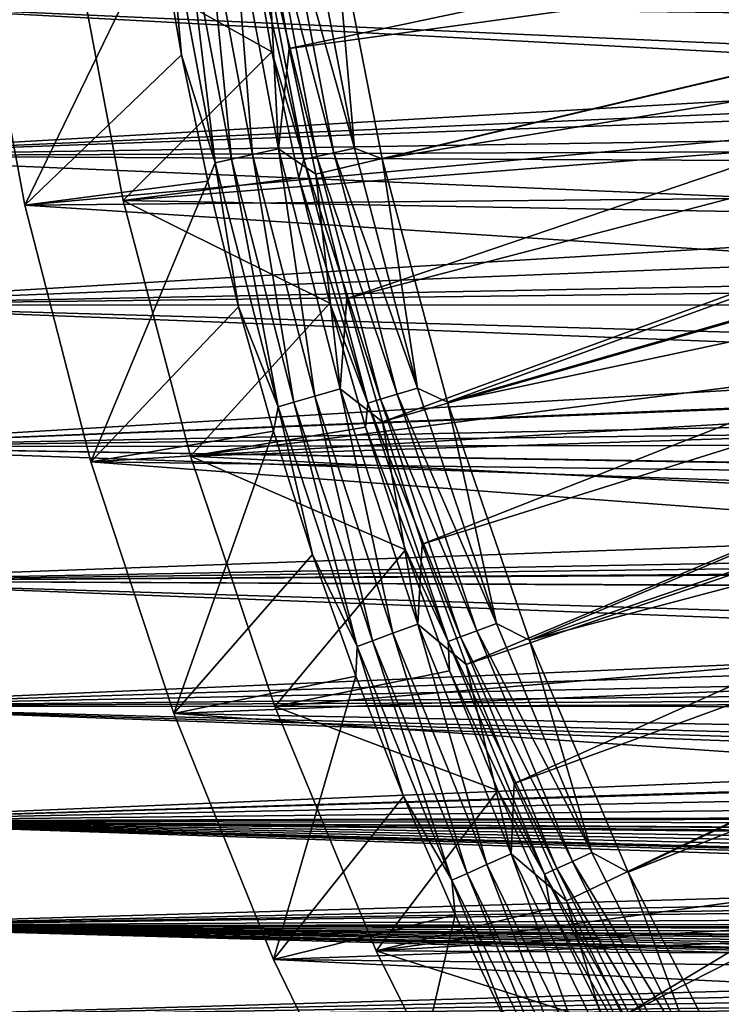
# Model space of a CAD drawing. Header units: metres. Extents: x -37.4 to 37.6, y -35 to 35.
# Tile 11 of 256: x -34.2 to -28, y -14.6 to -5.9. Entities that reach past the tile are written whole.
import ezdxf

# ---------------------------------------------------------------- set-up
doc = ezdxf.new("R2010")
doc.units = ezdxf.units.M
doc.layers.add('solid_506616_SW0001', color=7, linetype='CONTINUOUS')

msp = doc.modelspace()

# ---------------------------------------------------------------- linework, layer by layer
at = {"layer": 'solid_506616_SW0001'}
for points in [[(-20.28022, -3.753856, 20.646507), (-32.036285, -5.081524, 7.295379), (-31.839428, -6.196479, 7.295379)], [(-20.107767, -4.588729, 20.646507), (-20.28022, -3.753856, 20.646507), (-31.839428, -6.196479, 7.295379)], [(-31.02, -7.168969, 6.765283), (-31.444519, -4.987659, 6.765283), (-19.523621, -4.455423, 20.116411)], [(-31.02, -7.168969, 6.765283), (-19.523621, -4.455423, 20.116411), (-19.322823, -5.25843, 20.116411)], [(-17.419174, -4.535482, -3.846846), (-16.971876, -5.9962, -3.846846), (-34.599812, -5.277233, -3.846846)], [(-20.107767, -4.588729, 20.646507), (-31.839428, -6.196479, 7.295379), (-31.603779, -7.303884, 7.295379)], [(-20.107767, -4.588729, 20.646507), (-31.603779, -7.303884, 7.295379), (-31.329624, -8.40239, 7.295379)], [(-19.900961, -5.415762, 20.646507), (-20.107767, -4.588729, 20.646507), (-31.329624, -8.40239, 7.295379)], [(-18.386906, -4.787453, -3.596469), (-33.737953, -5.246551, -3.596469), (-17.914759, -6.329322, -3.596469)], [(-32.334797, -4.932104, 6.951706), (-32.565742, -4.96733, 6.578798), (-32.161236, -7.13139, 6.578798)], [(-31.933163, -7.080817, 6.951706), (-32.334797, -4.932104, 6.951706), (-32.161236, -7.13139, 6.578798)], [(-32.036285, -5.081524, 7.295379), (-32.334797, -4.932104, 6.951706), (-31.933163, -7.080817, 6.951706)], [(-31.859198, -4.954345, 6.192019), (-31.674526, -4.925627, 6.490345), (-31.264549, -7.075691, 6.490345)], [(-31.264549, -7.075691, 6.490345), (-31.674526, -4.925627, 6.490345), (-31.444519, -4.987659, 6.765283)], [(-32.899666, -5.018265, 5.767566), (-32.983768, -5.129224, 5.339492), (-32.789421, -6.252336, 5.339492)], [(-32.754795, -4.996167, 6.182486), (-32.899666, -5.018265, 5.767566), (-32.491016, -7.204514, 5.767566)], [(-32.491016, -7.204514, 5.767566), (-32.899666, -5.018265, 5.767566), (-32.789421, -6.252336, 5.339492)], [(-32.565742, -4.96733, 6.578798), (-32.754795, -4.996167, 6.182486), (-32.347942, -7.172789, 6.182486)], [(-32.347942, -7.172789, 6.182486), (-32.754795, -4.996167, 6.182486), (-32.491016, -7.204514, 5.767566)], [(-32.161236, -7.13139, 6.578798), (-32.565742, -4.96733, 6.578798), (-32.347942, -7.172789, 6.182486)], [(-32.189926, -5.105894, 5.200573), (-32.126221, -4.995869, 5.543032), (-31.710396, -7.176593, 5.543032)], [(-32.126221, -4.995869, 5.543032), (-32.010372, -4.977854, 5.874969), (-31.596048, -7.150714, 5.874969)], [(-31.710396, -7.176593, 5.543032), (-32.126221, -4.995869, 5.543032), (-31.596048, -7.150714, 5.874969)], [(-32.010372, -4.977854, 5.874969), (-31.859198, -4.954345, 6.192019), (-31.446831, -7.116944, 6.192019)], [(-31.596048, -7.150714, 5.874969), (-32.010372, -4.977854, 5.874969), (-31.446831, -7.116944, 6.192019)], [(-31.446831, -7.116944, 6.192019), (-31.859198, -4.954345, 6.192019), (-31.264549, -7.075691, 6.490345)], [(-31.264549, -7.075691, 6.490345), (-31.444519, -4.987659, 6.765283), (-31.02, -7.168969, 6.765283)], [(-33.737953, -5.246551, -3.596469), (-32.189926, -5.105894, 5.200573), (-31.992125, -6.226196, 5.200573)], [(-31.992125, -6.226196, 5.200573), (-32.189926, -5.105894, 5.200573), (-31.710396, -7.176593, 5.543032)], [(-31.839428, -6.196479, 7.295379), (-32.036285, -5.081524, 7.295379), (-31.933163, -7.080817, 6.951706)], [(-32.983768, -5.129224, 5.339492), (-34.599812, -5.277233, -3.846846), (-34.169827, -7.577652, -3.846846)], [(-32.789421, -6.252336, 5.339492), (-32.983768, -5.129224, 5.339492), (-34.169827, -7.577652, -3.846846)], [(-16.971876, -5.9962, -3.846846), (-34.169827, -7.577652, -3.846846), (-34.599812, -5.277233, -3.846846)], [(-33.301373, -7.536285, -3.596469), (-33.737953, -5.246551, -3.596469), (-31.992125, -6.226196, 5.200573)], [(-17.914759, -6.329322, -3.596469), (-33.737953, -5.246551, -3.596469), (-33.301373, -7.536285, -3.596469)], [(-30.444355, -9.315351, 6.765283), (-31.02, -7.168969, 6.765283), (-19.322823, -5.25843, 20.116411)], [(-30.444355, -9.315351, 6.765283), (-19.322823, -5.25843, 20.116411), (-19.08901, -6.052454, 20.116411)], [(-19.900961, -5.415762, 20.646507), (-31.329624, -8.40239, 7.295379), (-31.0173, -9.490661, 7.295379)], [(-19.660154, -6.233543, 20.646507), (-19.900961, -5.415762, 20.646507), (-31.0173, -9.490661, 7.295379)], [(-36.375, -5.778253, -119.993507), (-16.702629, -6.014712, -120.079231), (-16.877718, -5.607663, -119.934059)], [(-36.375, -5.778251, -152.606491), (-12.802991, -6.828191, -152.195465), (-12.729677, -7.047561, -152.099426)], [(-36.375, -5.778251, -152.606491), (-12.729677, -7.047561, -152.099426), (-36.375, -7.143929, -152.056091)], [(-36.375, -5.778251, -152.606491), (-13.117004, -5.889139, -152.566772), (-12.802991, -6.828191, -152.195465)], [(-36.375, -7.143931, -120.543915), (-16.702629, -6.014712, -120.079231), (-36.375, -5.778253, -119.993507)], [(-36.375, -7.143931, -120.543915), (-16.585001, -6.271149, -120.176643), (-16.702629, -6.014712, -120.079231)], [(-16.971876, -5.9962, -3.846846), (-16.402176, -7.414078, -3.846846), (-34.169827, -7.577652, -3.846846)], [(-30.444355, -9.315351, 6.765283), (-19.08901, -6.052454, 20.116411), (-18.822586, -6.836136, 20.116411)], [(-32.556843, -7.368158, 5.339492), (-32.789421, -6.252336, 5.339492), (-34.169827, -7.577652, -3.846846)], [(-33.301373, -7.536285, -3.596469), (-31.992125, -6.226196, 5.200573), (-31.755344, -7.338912, 5.200573)], [(-32.491016, -7.204514, 5.767566), (-32.789421, -6.252336, 5.339492), (-32.556843, -7.368158, 5.339492)], [(-31.755344, -7.338912, 5.200573), (-31.992125, -6.226196, 5.200573), (-31.710396, -7.176593, 5.543032)], [(-31.603779, -7.303884, 7.295379), (-31.839428, -6.196479, 7.295379), (-31.933163, -7.080817, 6.951706)], [(-19.660154, -6.233543, 20.646507), (-31.0173, -9.490661, 7.295379), (-30.667185, -10.567367, 7.295379)], [(-19.385759, -7.040673, 20.646507), (-19.660154, -6.233543, 20.646507), (-30.667185, -10.567367, 7.295379)], [(-36.375, -7.143931, -120.543915), (-16.512844, -6.422345, -120.236267), (-16.585001, -6.271149, -120.176643)], [(-17.914759, -6.329322, -3.596469), (-33.301373, -7.536285, -3.596469), (-17.313408, -7.825972, -3.596469)], [(-36.375, -7.143931, -120.543915), (-16.307161, -6.830738, -120.405632), (-16.512844, -6.422345, -120.236267)], [(-36.375, -7.143931, -120.543915), (-16.086517, -7.239138, -120.587433), (-16.307161, -6.830738, -120.405632)], [(-29.720388, -11.41635, 6.765283), (-30.444355, -9.315351, 6.765283), (-18.822586, -6.836136, 20.116411)], [(-29.720388, -11.41635, 6.765283), (-18.822586, -6.836136, 20.116411), (-18.524004, -7.608139, 20.116411)], [(-36.375, -7.143929, -152.056091), (-12.729677, -7.047561, -152.099426), (-12.355033, -8.16605, -151.551407)], [(-31.933163, -7.080817, 6.951706), (-32.161236, -7.13139, 6.578798), (-31.613092, -9.263598, 6.578798)], [(-31.388906, -9.197905, 6.951706), (-31.933163, -7.080817, 6.951706), (-31.613092, -9.263598, 6.578798)], [(-31.603779, -7.303884, 7.295379), (-31.933163, -7.080817, 6.951706), (-31.388906, -9.197905, 6.951706)], [(-31.596048, -7.150714, 5.874969), (-31.446831, -7.116944, 6.192019), (-30.887844, -9.246361, 6.192019)], [(-31.446831, -7.116944, 6.192019), (-31.264549, -7.075691, 6.490345), (-30.708801, -9.192764, 6.490345)], [(-30.887844, -9.246361, 6.192019), (-31.446831, -7.116944, 6.192019), (-30.708801, -9.192764, 6.490345)], [(-30.708801, -9.192764, 6.490345), (-31.264549, -7.075691, 6.490345), (-31.02, -7.168969, 6.765283)], [(-19.385759, -7.040673, 20.646507), (-30.667185, -10.567367, 7.295379), (-30.279709, -11.631199, 7.295379)], [(-19.078243, -7.835775, 20.646507), (-19.385759, -7.040673, 20.646507), (-30.279709, -11.631199, 7.295379)], [(-36.375, -7.143929, -152.056091), (-12.355033, -8.16605, -151.551407), (-36.375, -8.457857, -151.391541)], [(-36.375, -8.457859, -121.208458), (-16.086517, -7.239138, -120.587433), (-36.375, -7.143931, -120.543915)], [(-32.491016, -7.204514, 5.767566), (-32.556843, -7.368158, 5.339492), (-32.286304, -8.475389, 5.339492)], [(-32.347942, -7.172789, 6.182486), (-32.491016, -7.204514, 5.767566), (-31.93725, -9.358586, 5.767566)], [(-31.93725, -9.358586, 5.767566), (-32.491016, -7.204514, 5.767566), (-32.286304, -8.475389, 5.339492)], [(-32.161236, -7.13139, 6.578798), (-32.347942, -7.172789, 6.182486), (-31.796616, -9.317375, 6.182486)], [(-31.796616, -9.317375, 6.182486), (-32.347942, -7.172789, 6.182486), (-31.93725, -9.358586, 5.767566)], [(-31.613092, -9.263598, 6.578798), (-32.161236, -7.13139, 6.578798), (-31.796616, -9.317375, 6.182486)], [(-31.755344, -7.338912, 5.200573), (-31.710396, -7.176593, 5.543032), (-31.146723, -9.323857, 5.543032)], [(-31.710396, -7.176593, 5.543032), (-31.596048, -7.150714, 5.874969), (-31.034409, -9.290235, 5.874969)], [(-31.146723, -9.323857, 5.543032), (-31.710396, -7.176593, 5.543032), (-31.034409, -9.290235, 5.874969)], [(-31.034409, -9.290235, 5.874969), (-31.596048, -7.150714, 5.874969), (-30.887844, -9.246361, 6.192019)], [(-30.708801, -9.192764, 6.490345), (-31.02, -7.168969, 6.765283), (-30.444355, -9.315351, 6.765283)], [(-36.375, -8.457859, -121.208458), (-15.850047, -7.64735, -120.782005), (-16.086517, -7.239138, -120.587433)], [(-32.556843, -7.368158, 5.339492), (-34.169827, -7.577652, -3.846846), (-33.587597, -9.842045, -3.846846)], [(-32.286304, -8.475389, 5.339492), (-32.556843, -7.368158, 5.339492), (-33.587597, -9.842045, -3.846846)], [(-33.301373, -7.536285, -3.596469), (-31.755344, -7.338912, 5.200573), (-31.479876, -8.442687, 5.200573)], [(-31.479876, -8.442687, 5.200573), (-31.755344, -7.338912, 5.200573), (-31.146723, -9.323857, 5.543032)], [(-31.329624, -8.40239, 7.295379), (-31.603779, -7.303884, 7.295379), (-31.388906, -9.197905, 6.951706)], [(-16.402176, -7.414078, -3.846846), (-15.714101, -8.77876, -3.846846), (-34.169827, -7.577652, -3.846846)], [(-32.709415, -9.791491, -3.596469), (-33.301373, -7.536285, -3.596469), (-31.479876, -8.442687, 5.200573)], [(-17.313408, -7.825972, -3.596469), (-33.301373, -7.536285, -3.596469), (-32.709415, -9.791491, -3.596469)], [(-15.714101, -8.77876, -3.846846), (-33.587597, -9.842045, -3.846846), (-34.169827, -7.577652, -3.846846)], [(-29.720388, -11.41635, 6.765283), (-18.524004, -7.608139, 20.116411), (-18.193775, -8.367144, 20.116411)], [(-36.375, -8.457859, -121.208458), (-15.596142, -8.055415, -120.989861), (-15.850047, -7.64735, -120.782005)], [(-17.313408, -7.825972, -3.596469), (-32.709415, -9.791491, -3.596469), (-16.587107, -9.266469, -3.596469)], [(-19.078243, -7.835775, 20.646507), (-30.279709, -11.631199, 7.295379), (-29.855339, -12.680861, 7.295379)], [(-18.738132, -8.617489, 20.646507), (-19.078243, -7.835775, 20.646507), (-29.855339, -12.680861, 7.295379)], [(-36.375, -8.457859, -121.208458), (-15.324991, -8.462931, -121.211304), (-15.596142, -8.055415, -120.989861)], [(-36.375, -8.457857, -151.391541), (-12.355033, -8.16605, -151.551407), (-12.024502, -9.153394, -150.980103)], [(-31.0173, -9.490661, 7.295379), (-31.329624, -8.40239, 7.295379), (-31.388906, -9.197905, 6.951706)], [(-28.851627, -13.46173, 6.765283), (-29.720388, -11.41635, 6.765283), (-18.193775, -8.367144, 20.116411)], [(-28.851627, -13.46173, 6.765283), (-18.193775, -8.367144, 20.116411), (-17.83246, -9.111854, 20.116411)], [(-36.375, -8.457857, -151.391541), (-12.024502, -9.153394, -150.980103), (-11.93898, -9.409172, -150.81749)], [(-36.375, -8.457857, -151.391541), (-11.93898, -9.409172, -150.81749), (-36.375, -9.710517, -150.617676)], [(-36.375, -9.71052, -121.982323), (-15.324991, -8.462931, -121.211304), (-36.375, -8.457859, -121.208458)], [(-36.375, -9.71052, -121.982323), (-15.050727, -8.85015, -121.435112), (-15.324991, -8.462931, -121.211304)], [(-31.978125, -9.57274, 5.339492), (-32.286304, -8.475389, 5.339492), (-33.587597, -9.842045, -3.846846)], [(-32.709415, -9.791491, -3.596469), (-31.479876, -8.442687, 5.200573), (-31.166054, -9.536176, 5.200573)], [(-31.93725, -9.358586, 5.767566), (-32.286304, -8.475389, 5.339492), (-31.978125, -9.57274, 5.339492)], [(-31.166054, -9.536176, 5.200573), (-31.479876, -8.442687, 5.200573), (-31.146723, -9.323857, 5.543032)], [(-18.738132, -8.617489, 20.646507), (-29.855339, -12.680861, 7.295379), (-29.394596, -13.715072, 7.295379)], [(-18.738132, -8.617489, 20.646507), (-29.394596, -13.715072, 7.295379), (-28.898041, -14.732574, 7.295379)], [(-18.366009, -9.38448, 20.646507), (-18.738132, -8.617489, 20.646507), (-28.898041, -14.732574, 7.295379)], [(-36.375, -9.71052, -121.982323), (-15.036766, -8.869225, -121.446487), (-15.050727, -8.85015, -121.435112)], [(-15.714101, -8.77876, -3.846846), (-14.912992, -10.079744, -3.846846), (-33.587597, -9.842045, -3.846846)], [(-36.375, -9.71052, -121.982323), (-14.729823, -9.273882, -121.695717), (-15.036766, -8.869225, -121.446487)], [(-27.842302, -15.441525, 6.765283), (-28.851627, -13.46173, 6.765283), (-17.83246, -9.111854, 20.116411)], [(-31.388906, -9.197905, 6.951706), (-31.613092, -9.263598, 6.578798), (-30.923758, -11.354433, 6.578798)], [(-30.704458, -11.273912, 6.951706), (-31.388906, -9.197905, 6.951706), (-30.923758, -11.354433, 6.578798)], [(-31.0173, -9.490661, 7.295379), (-31.388906, -9.197905, 6.951706), (-30.704458, -11.273912, 6.951706)], [(-30.887844, -9.246361, 6.192019), (-30.708801, -9.192764, 6.490345), (-30.009876, -11.266976, 6.490345)], [(-30.009876, -11.266976, 6.490345), (-30.708801, -9.192764, 6.490345), (-30.444355, -9.315351, 6.765283)], [(-36.375, -9.71052, -121.982323), (-14.403277, -9.676531, -121.959335), (-14.729823, -9.273882, -121.695717)], [(-16.587107, -9.266469, -3.596469), (-32.709415, -9.791491, -3.596469), (-15.741492, -10.63973, -3.596469)], [(-31.613092, -9.263598, 6.578798), (-31.796616, -9.317375, 6.182486), (-31.103277, -11.420348, 6.182486)], [(-30.923758, -11.354433, 6.578798), (-31.613092, -9.263598, 6.578798), (-31.103277, -11.420348, 6.182486)], [(-31.146723, -9.323857, 5.543032), (-31.034409, -9.290235, 5.874969), (-30.328072, -11.38644, 5.874969)], [(-31.034409, -9.290235, 5.874969), (-30.887844, -9.246361, 6.192019), (-30.184843, -11.332666, 6.192019)], [(-30.328072, -11.38644, 5.874969), (-31.034409, -9.290235, 5.874969), (-30.184843, -11.332666, 6.192019)], [(-30.184843, -11.332666, 6.192019), (-30.887844, -9.246361, 6.192019), (-30.009876, -11.266976, 6.490345)], [(-31.93725, -9.358586, 5.767566), (-31.978125, -9.57274, 5.339492), (-31.632658, -10.658927, 5.339492)], [(-31.796616, -9.317375, 6.182486), (-31.93725, -9.358586, 5.767566), (-31.240847, -11.47086, 5.767566)], [(-31.240847, -11.47086, 5.767566), (-31.93725, -9.358586, 5.767566), (-31.632658, -10.658927, 5.339492)], [(-31.103277, -11.420348, 6.182486), (-31.796616, -9.317375, 6.182486), (-31.240847, -11.47086, 5.767566)], [(-31.166054, -9.536176, 5.200573), (-31.146723, -9.323857, 5.543032), (-30.43783, -11.427649, 5.543032)], [(-30.43783, -11.427649, 5.543032), (-31.146723, -9.323857, 5.543032), (-30.328072, -11.38644, 5.874969)], [(-30.009876, -11.266976, 6.490345), (-30.444355, -9.315351, 6.765283), (-29.720388, -11.41635, 6.765283)], [(-36.375, -9.710517, -150.617676), (-11.93898, -9.409172, -150.81749), (-11.706441, -10.103948, -150.342804)], [(-18.366009, -9.38448, 20.646507), (-28.898041, -14.732574, 7.295379), (-28.366278, -15.732126, 7.295379)], [(-17.962505, -10.135439, 20.646507), (-18.366009, -9.38448, 20.646507), (-28.366278, -15.732126, 7.295379)], [(-32.709415, -9.791491, -3.596469), (-31.166054, -9.536176, 5.200573), (-30.81426, -10.618047, 5.200573)], [(-30.81426, -10.618047, 5.200573), (-31.166054, -9.536176, 5.200573), (-30.43783, -11.427649, 5.543032)], [(-30.667185, -10.567367, 7.295379), (-31.0173, -9.490661, 7.295379), (-30.704458, -11.273912, 6.951706)], [(-31.978125, -9.57274, 5.339492), (-33.587597, -9.842045, -3.846846), (-32.855503, -12.062963, -3.846846)], [(-31.632658, -10.658927, 5.339492), (-31.978125, -9.57274, 5.339492), (-32.855503, -12.062963, -3.846846)], [(-36.375, -9.71052, -121.982323), (-14.058072, -10.076628, -122.237579), (-14.403277, -9.676531, -121.959335)], [(-36.375, -9.710517, -150.617676), (-11.706441, -10.103948, -150.342804), (-11.546774, -10.58105, -149.986908)], [(-36.375, -9.710517, -150.617676), (-11.546774, -10.58105, -149.986908), (-36.375, -10.892835, -149.740097)], [(-36.375, -10.892838, -122.859909), (-14.058072, -10.076628, -122.237579), (-36.375, -9.71052, -121.982323)], [(-31.964756, -12.001342, -3.596469), (-32.709415, -9.791491, -3.596469), (-30.81426, -10.618047, 5.200573)], [(-15.741492, -10.63973, -3.596469), (-32.709415, -9.791491, -3.596469), (-31.964756, -12.001342, -3.596469)], [(-14.004619, -11.30791, -3.846846), (-32.855503, -12.062963, -3.846846), (-33.587597, -9.842045, -3.846846)], [(-14.912992, -10.079744, -3.846846), (-14.004619, -11.30791, -3.846846), (-33.587597, -9.842045, -3.846846)], [(-36.375, -10.892838, -122.859909), (-13.693026, -10.47309, -122.530312), (-14.058072, -10.076628, -122.237579)], [(-17.962505, -10.135439, 20.646507), (-28.366278, -15.732126, 7.295379), (-27.799955, -16.712511, 7.295379)], [(-36.375, -10.892838, -122.859909), (-13.437962, -10.73484, -122.733376), (-13.693026, -10.47309, -122.530312)], [(-36.375, -10.892835, -149.740097), (-11.546774, -10.58105, -149.986908), (-11.402431, -11.012405, -149.642303)], [(-30.279709, -11.631199, 7.295379), (-30.667185, -10.567367, 7.295379), (-30.704458, -11.273912, 6.951706)], [(-31.250309, -11.732687, 5.339492), (-31.632658, -10.658927, 5.339492), (-32.855503, -12.062963, -3.846846)], [(-31.964756, -12.001342, -3.596469), (-30.81426, -10.618047, 5.200573), (-30.424925, -11.68698, 5.200573)], [(-15.741492, -10.63973, -3.596469), (-31.964756, -12.001342, -3.596469), (-14.782653, -11.936128, -3.596469)], [(-31.240847, -11.47086, 5.767566), (-31.632658, -10.658927, 5.339492), (-31.250309, -11.732687, 5.339492)], [(-30.424925, -11.68698, 5.200573), (-30.81426, -10.618047, 5.200573), (-30.43783, -11.427649, 5.543032)], [(-36.375, -10.892838, -122.859909), (-13.416677, -10.756145, -122.750267), (-13.437962, -10.73484, -122.733376)], [(-36.375, -10.892838, -122.859909), (-13.173503, -10.994681, -122.943092), (-13.416677, -10.756145, -122.750267)], [(-36.375, -10.892835, -149.740097), (-11.180822, -11.674481, -149.067001), (-11.113923, -11.87455, -148.881134)], [(-36.375, -10.892835, -149.740097), (-11.113923, -11.87455, -148.881134), (-36.375, -11.996246, -148.765152)], [(-36.375, -10.892835, -149.740097), (-11.402431, -11.012405, -149.642303), (-11.180822, -11.674481, -149.067001)], [(-36.375, -11.99625, -123.834846), (-13.173503, -10.994681, -122.943092), (-36.375, -10.892838, -122.859909)], [(-36.375, -11.99625, -123.834846), (-12.899919, -11.252516, -123.159569), (-13.173503, -10.994681, -122.943092)], [(-36.375, -11.99625, -123.834846), (-12.617162, -11.507616, -123.382385), (-12.899919, -11.252516, -123.159569)], [(-30.704458, -11.273912, 6.951706), (-30.923758, -11.354433, 6.578798), (-30.096308, -13.394556, 6.578798)], [(-29.882877, -13.299567, 6.951706), (-30.704458, -11.273912, 6.951706), (-30.096308, -13.394556, 6.578798)], [(-30.279709, -11.631199, 7.295379), (-30.704458, -11.273912, 6.951706), (-29.882877, -13.299567, 6.951706)], [(-30.184843, -11.332666, 6.192019), (-30.009876, -11.266976, 6.490345), (-29.17103, -13.288656, 6.490345)], [(-29.17103, -13.288656, 6.490345), (-30.009876, -11.266976, 6.490345), (-29.720388, -11.41635, 6.765283)], [(-14.004619, -11.30791, -3.846846), (-12.995386, -12.454664, -3.846846), (-32.855503, -12.062963, -3.846846)], [(-30.923758, -11.354433, 6.578798), (-31.103277, -11.420348, 6.182486), (-30.271025, -13.472315, 6.182486)], [(-30.096308, -13.394556, 6.578798), (-30.923758, -11.354433, 6.578798), (-30.271025, -13.472315, 6.182486)], [(-30.328072, -11.38644, 5.874969), (-30.184843, -11.332666, 6.192019), (-29.341106, -13.366134, 6.192019)], [(-29.341106, -13.366134, 6.192019), (-30.184843, -11.332666, 6.192019), (-29.17103, -13.288656, 6.490345)], [(-31.103277, -11.420348, 6.182486), (-31.240847, -11.47086, 5.767566), (-30.404913, -13.531903, 5.767566)], [(-30.271025, -13.472315, 6.182486), (-31.103277, -11.420348, 6.182486), (-30.404913, -13.531903, 5.767566)], [(-30.43783, -11.427649, 5.543032), (-30.328072, -11.38644, 5.874969), (-29.480331, -13.429557, 5.874969)], [(-29.587023, -13.478159, 5.543032), (-30.43783, -11.427649, 5.543032), (-29.480331, -13.429557, 5.874969)], [(-30.424925, -11.68698, 5.200573), (-30.43783, -11.427649, 5.543032), (-29.587023, -13.478159, 5.543032)], [(-29.480331, -13.429557, 5.874969), (-30.328072, -11.38644, 5.874969), (-29.341106, -13.366134, 6.192019)], [(-29.17103, -13.288656, 6.490345), (-29.720388, -11.41635, 6.765283), (-28.851627, -13.46173, 6.765283)], [(-36.375, -11.99625, -123.834846), (-12.325188, -11.759288, -123.611061), (-12.617162, -11.507616, -123.382385)], [(-31.240847, -11.47086, 5.767566), (-31.250309, -11.732687, 5.339492), (-30.831524, -12.792768, 5.339492)], [(-30.404913, -13.531903, 5.767566), (-31.240847, -11.47086, 5.767566), (-30.831524, -12.792768, 5.339492)], [(-29.855339, -12.680861, 7.295379), (-30.279709, -11.631199, 7.295379), (-29.882877, -13.299567, 6.951706)], [(-31.964756, -12.001342, -3.596469), (-30.424925, -11.68698, 5.200573), (-29.998522, -12.741675, 5.200573)], [(-29.998522, -12.741675, 5.200573), (-30.424925, -11.68698, 5.200573), (-29.587023, -13.478159, 5.543032)], [(-36.375, -11.99625, -123.834846), (-12.023949, -12.006872, -123.845078), (-12.325188, -11.759288, -123.611061)], [(-31.250309, -11.732687, 5.339492), (-32.855503, -12.062963, -3.846846), (-31.97596, -14.231402, -3.846846)], [(-30.831524, -12.792768, 5.339492), (-31.250309, -11.732687, 5.339492), (-31.97596, -14.231402, -3.846846)], [(-36.375, -11.996246, -148.765152), (-11.113923, -11.87455, -148.881134), (-10.843246, -12.683129, -148.065552)], [(-14.782653, -11.936128, -3.596469), (-31.964756, -12.001342, -3.596469), (-31.071321, -14.154466, -3.596469)], [(-14.782653, -11.936128, -3.596469), (-31.071321, -14.154466, -3.596469), (-13.717352, -13.14659, -3.596469)], [(-36.375, -11.996246, -148.765152), (-10.843246, -12.683129, -148.065552), (-10.797988, -12.808314, -147.929153)], [(-36.375, -11.996246, -148.765152), (-10.797988, -12.808314, -147.929153), (-10.748622, -12.930654, -147.792969)], [(-36.375, -11.996246, -148.765152), (-10.748622, -12.930654, -147.792969), (-36.375, -13.012758, -147.699921)], [(-36.375, -13.012762, -124.900085), (-12.023949, -12.006872, -123.845078), (-36.375, -11.99625, -123.834846)], [(-36.375, -13.012762, -124.900085), (-11.710498, -12.25247, -124.086609), (-12.023949, -12.006872, -123.845078)], [(-11.892336, -13.511924, -3.846846), (-31.97596, -14.231402, -3.846846), (-32.855503, -12.062963, -3.846846)], [(-12.995386, -12.454664, -3.846846), (-11.892336, -13.511924, -3.846846), (-32.855503, -12.062963, -3.846846)], [(-31.071321, -14.154466, -3.596469), (-31.964756, -12.001342, -3.596469), (-29.998522, -12.741675, 5.200573)], [(-36.375, -13.012762, -124.900085), (-11.679966, -12.275798, -124.110054), (-11.710498, -12.25247, -124.086609)], [(-36.375, -13.012762, -124.900085), (-11.384867, -12.49615, -124.336044), (-11.679966, -12.275798, -124.110054)], [(-36.375, -13.012762, -124.900085), (-11.051476, -12.734436, -124.589996), (-11.384867, -12.49615, -124.336044)], [(-36.375, -13.012762, -124.900085), (-10.714746, -12.964126, -124.84481), (-11.051476, -12.734436, -124.589996)], [(-31.071321, -14.154466, -3.596469), (-29.998522, -12.741675, 5.200573), (-29.535568, -13.780847, 5.200573)], [(-29.535568, -13.780847, 5.200573), (-29.998522, -12.741675, 5.200573), (-29.587023, -13.478159, 5.543032)], [(-29.394596, -13.715072, 7.295379), (-29.855339, -12.680861, 7.295379), (-29.882877, -13.299567, 6.951706)], [(-30.376791, -13.837933, 5.339492), (-30.831524, -12.792768, 5.339492), (-31.97596, -14.231402, -3.846846)], [(-30.404913, -13.531903, 5.767566), (-30.831524, -12.792768, 5.339492), (-30.376791, -13.837933, 5.339492)], [(-36.375, -13.012758, -147.699921), (-10.748622, -12.930654, -147.792969), (-10.695148, -13.050183, -147.657059)], [(-36.375, -13.012762, -124.900085), (-10.379097, -13.182303, -125.096565), (-10.714746, -12.964126, -124.84481)], [(-36.375, -13.012758, -147.699921), (-10.257359, -13.748592, -146.800766), (-10.207541, -13.809698, -146.720276)], [(-36.375, -13.012758, -147.699921), (-10.28607, -13.712124, -146.848343), (-10.257359, -13.748592, -146.800766)], [(-36.375, -13.012758, -147.699921), (-10.207541, -13.809698, -146.720276), (-10.126082, -13.903387, -146.59494)], [(-36.375, -13.012758, -147.699921), (-10.126082, -13.903387, -146.59494), (-36.375, -13.935006, -146.552109)], [(-36.375, -13.012758, -147.699921), (-10.363115, -13.609674, -146.980209), (-10.28607, -13.712124, -146.848343)], [(-36.375, -13.012758, -147.699921), (-10.595637, -13.245543, -147.428589), (-10.575842, -13.280988, -147.386276)], [(-36.375, -13.012758, -147.699921), (-10.637566, -13.166939, -147.521484), (-10.595637, -13.245543, -147.428589)], [(-36.375, -13.012758, -147.699921), (-10.575842, -13.280988, -147.386276), (-10.509115, -13.393156, -147.250504)], [(-36.375, -13.012758, -147.699921), (-10.509115, -13.393156, -147.250504), (-10.437835, -13.503042, -147.1147)], [(-36.375, -13.012758, -147.699921), (-10.437835, -13.503042, -147.1147), (-10.363115, -13.609674, -146.980209)], [(-36.375, -13.012758, -147.699921), (-10.695148, -13.050183, -147.657059), (-10.637566, -13.166939, -147.521484)], [(-36.375, -13.935011, -126.047905), (-10.379097, -13.182303, -125.096565), (-36.375, -13.012762, -124.900085)], [(-36.375, -13.935011, -126.047905), (-10.041734, -13.390583, -125.346359), (-10.379097, -13.182303, -125.096565)], [(-13.717352, -13.14659, -3.596469), (-31.071321, -14.154466, -3.596469), (-12.55302, -14.262587, -3.596469)], [(-29.882877, -13.299567, 6.951706), (-30.096308, -13.394556, 6.578798), (-29.134441, -15.374856, 6.578798)], [(-28.927832, -15.265824, 6.951706), (-29.882877, -13.299567, 6.951706), (-29.134441, -15.374856, 6.578798)], [(-29.394596, -13.715072, 7.295379), (-29.882877, -13.299567, 6.951706), (-28.927832, -15.265824, 6.951706)], [(-29.480331, -13.429557, 5.874969), (-29.341106, -13.366134, 6.192019), (-28.360569, -15.337282, 6.192019)], [(-29.341106, -13.366134, 6.192019), (-29.17103, -13.288656, 6.490345), (-28.196177, -15.24838, 6.490345)], [(-28.360569, -15.337282, 6.192019), (-29.341106, -13.366134, 6.192019), (-28.196177, -15.24838, 6.490345)], [(-28.196177, -15.24838, 6.490345), (-29.17103, -13.288656, 6.490345), (-28.851627, -13.46173, 6.765283)], [(-36.375, -13.935011, -126.047905), (-9.832233, -13.514644, -125.499794), (-10.041734, -13.390583, -125.346359)], [(-30.096308, -13.394556, 6.578798), (-30.271025, -13.472315, 6.182486), (-29.303574, -15.464111, 6.182486)], [(-29.134441, -15.374856, 6.578798), (-30.096308, -13.394556, 6.578798), (-29.303574, -15.464111, 6.182486)], [(-29.587023, -13.478159, 5.543032), (-29.480331, -13.429557, 5.874969), (-28.495142, -15.410058, 5.874969)], [(-28.495142, -15.410058, 5.874969), (-29.480331, -13.429557, 5.874969), (-28.360569, -15.337282, 6.192019)], [(-36.375, -13.935011, -126.047905), (-9.699709, -13.591181, -125.596268), (-9.832233, -13.514644, -125.499794)], [(-11.892336, -13.511924, -3.846846), (-10.703221, -14.472073, -3.846846), (-31.97596, -14.231402, -3.846846)], [(-30.271025, -13.472315, 6.182486), (-30.404913, -13.531903, 5.767566), (-29.433184, -15.532509, 5.767566)], [(-30.404913, -13.531903, 5.767566), (-30.376791, -13.837933, 5.339492), (-29.886641, -14.866962, 5.339492)], [(-29.433184, -15.532509, 5.767566), (-30.404913, -13.531903, 5.767566), (-29.886641, -14.866962, 5.339492)], [(-29.303574, -15.464111, 6.182486), (-30.271025, -13.472315, 6.182486), (-29.433184, -15.532509, 5.767566)], [(-28.598267, -15.465828, 5.543032), (-29.587023, -13.478159, 5.543032), (-28.495142, -15.410058, 5.874969)], [(-29.535568, -13.780847, 5.200573), (-29.587023, -13.478159, 5.543032), (-28.598267, -15.465828, 5.543032)], [(-28.196177, -15.24838, 6.490345), (-28.851627, -13.46173, 6.765283), (-27.842302, -15.441525, 6.765283)], [(-36.375, -13.935011, -126.047905), (-9.357218, -13.782426, -125.843674), (-9.699709, -13.591181, -125.596268)], [(-28.898041, -14.732574, 7.295379), (-29.394596, -13.715072, 7.295379), (-28.927832, -15.265824, 6.951706)], [(-36.375, -13.935011, -126.047905), (-9.018453, -13.962824, -126.085815), (-9.357218, -13.782426, -125.843674)], [(-31.071321, -14.154466, -3.596469), (-29.535568, -13.780847, 5.200573), (-29.036633, -14.803228, 5.200573)], [(-29.036633, -14.803228, 5.200573), (-29.535568, -13.780847, 5.200573), (-28.598267, -15.465828, 5.543032)], [(-30.376791, -13.837933, 5.339492), (-31.97596, -14.231402, -3.846846), (-30.954493, -16.334408, -3.846846)], [(-29.886641, -14.866962, 5.339492), (-30.376791, -13.837933, 5.339492), (-30.954493, -16.334408, -3.846846)], [(-36.375, -13.935006, -146.552109), (-10.126082, -13.903387, -146.59494), (-10.042096, -13.993273, -146.472427)], [(-36.375, -13.935006, -146.552109), (-9.336737, -14.570809, -145.626389), (-9.257539, -14.620192, -145.548782)], [(-36.375, -13.935006, -146.552109), (-9.39057, -14.535639, -145.681107), (-9.336737, -14.570809, -145.626389)], [(-36.375, -13.935006, -146.552109), (-9.257539, -14.620192, -145.548782), (-9.123861, -14.697822, -145.424911)], [(-36.375, -13.935006, -146.552109), (-9.123861, -14.697822, -145.424911), (-36.374996, -14.75631, -145.330017)], [(-36.375, -13.935006, -146.552109), (-9.522759, -14.443911, -145.821732), (-9.39057, -14.535639, -145.681107)], [(-36.375, -13.935006, -146.552109), (-9.838761, -14.189623, -146.196701), (-9.784697, -14.237496, -146.127701)], [(-36.375, -13.935006, -146.552109), (-9.870586, -14.160557, -146.238235), (-9.838761, -14.189623, -146.196701)], [(-36.375, -13.935006, -146.552109), (-9.784697, -14.237496, -146.127701), (-9.698012, -14.310113, -146.021652)], [(-36.375, -13.935006, -146.552109), (-9.698012, -14.310113, -146.021652), (-9.610621, -14.378796, -145.919785)], [(-36.375, -13.935006, -146.552109), (-9.610621, -14.378796, -145.919785), (-9.522759, -14.443911, -145.821732)], [(-36.375, -13.935006, -146.552109), (-9.956594, -14.079082, -146.353333), (-9.870586, -14.160557, -146.238235)], [(-36.375, -13.935006, -146.552109), (-10.042096, -13.993273, -146.472427), (-9.956594, -14.079082, -146.353333)], [(-36.374996, -14.756315, -127.269989), (-9.018453, -13.962824, -126.085815), (-36.375, -13.935011, -126.047905)], [(-36.374996, -14.756315, -127.269989), (-8.687608, -14.131044, -126.319839), (-9.018453, -13.962824, -126.085815)], [(-36.374996, -14.756315, -127.269989), (-8.364863, -14.287195, -126.544693), (-8.687608, -14.131044, -126.319839)], [(-30.033173, -16.241463, -3.596469), (-31.071321, -14.154466, -3.596469), (-29.036633, -14.803228, 5.200573)], [(-12.55302, -14.262587, -3.596469), (-31.071321, -14.154466, -3.596469), (-30.033173, -16.241463, -3.596469)], [(-9.437248, -15.327662, -3.846846), (-30.954493, -16.334408, -3.846846), (-31.97596, -14.231402, -3.846846)], [(-10.703221, -14.472073, -3.846846), (-9.437248, -15.327662, -3.846846), (-31.97596, -14.231402, -3.846846)], [(-36.374996, -14.756315, -127.269989), (-8.047422, -14.432901, -126.761589), (-8.364863, -14.287195, -126.544693)], [(-12.55302, -14.262587, -3.596469), (-30.033173, -16.241463, -3.596469), (-11.297845, -15.276076, -3.596469)], [(-36.374996, -14.756315, -127.269989), (-7.845114, -14.521925, -126.897675), (-8.047422, -14.432901, -126.761589)], [(-36.374996, -14.756315, -127.269989), (-7.580618, -14.634076, -127.073204), (-7.845114, -14.521925, -126.897675)]]:
    msp.add_3dface(points, dxfattribs=at)

doc.saveas('drawing.dxf')
